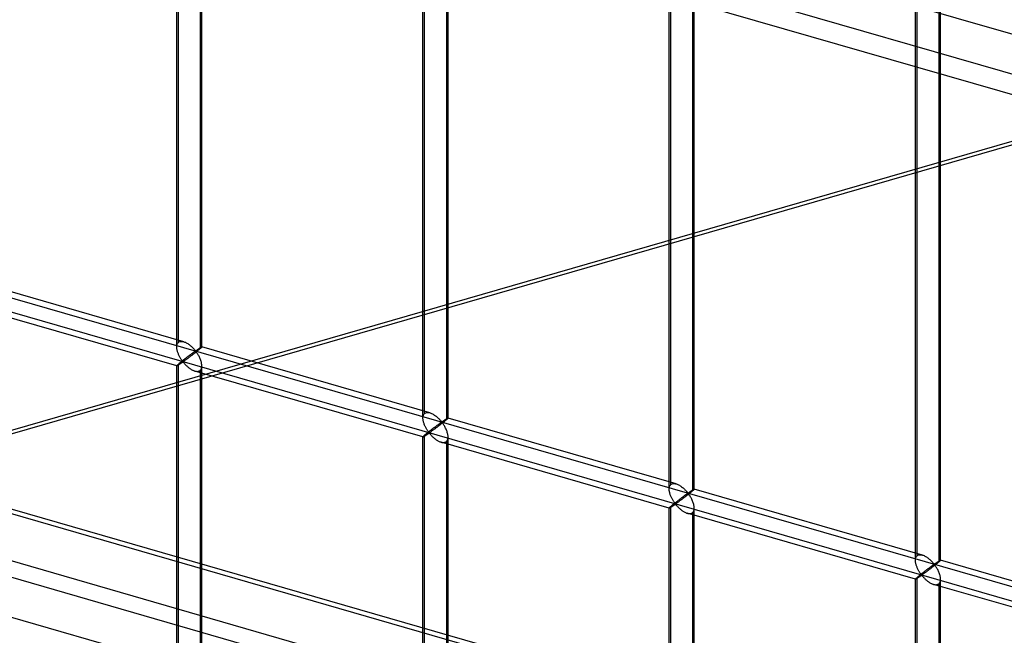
# Model space of a CAD drawing. Header units: millimetres. Extents: x -766 to 748, y -857 to 897.
# Tile 22 of 87: x -368 to -172, y -269 to -147. Entities that reach past the tile are written whole.
import ezdxf

# ---------------------------------------------------------------- set-up
doc = ezdxf.new("R2010")
doc.units = ezdxf.units.MM
doc.layers.add('MAIN-1', color=7, linetype='Continuous')
doc.layers.add('MAIN-2', color=7, linetype='Continuous')

msp = doc.modelspace()

# ---------------------------------------------------------------- linework, layer by layer
at = {"layer": 'MAIN-1'}
for p, q in [((396.2, -325.19), (-759.94, 8.56)), ((-765.86, -130.81), (390.28, -464.56))]:
    msp.add_line(p, q, dxfattribs=at)
at = {"layer": 'MAIN-2'}
for p, q in [((-757.57, 11.96), (398.58, -321.79)), ((-674.06, -4.19), (482.09, -337.94)), ((-337, -211.89), (-337, -19.34)), ((-336.66, -210.97), (-336.66, -19.01)), ((-332, -211.89), (-332, -19.34)), ((-332.33, -20.26), (-332.33, -212.22)), ((-287.59, -225.14), (-287.59, -33.17)), ((-287.92, -226.06), (-287.92, -33.51)), ((-283.26, -34.42), (-283.26, -226.39)), ((-282.92, -226.06), (-282.92, -33.51)), ((-238.85, -240.22), (-238.85, -47.67)), ((-238.51, -239.31), (-238.51, -47.34)), ((-234.18, -48.59), (-234.18, -240.56)), ((-233.85, -240.22), (-233.85, -47.67)), ((-189.77, -254.39), (-189.77, -61.84)), ((-189.44, -253.47), (-189.44, -61.51)), ((-185.11, -62.76), (-185.11, -254.72)), ((-184.77, -254.39), (-184.77, -61.84)), ((393.43, -464.61), (-762.71, -130.86)), ((-490.9, -264.08), (-98.39, -150.77)), ((-95.58, -149.32), (-488.1, -262.62)), ((-757.57, -153.82), (398.58, -487.57)), ((395.9, -475.62), (-674.83, -166.53)), ((-674.06, -169.98), (482.09, -503.73)), ((-431.4, -184.35), (746.4, -524.35)), ((474.23, -448.67), (-431.73, -187.14)), ((-335.6, -210.84), (-381.08, -197.72)), ((-336.99, -215.65), (-382.47, -202.52)), ((-337, -211.9), (-336.99, -211.76)), ((-336.99, -212.04), (-337, -211.9)), ((-336.99, -211.76), (-336.98, -211.62)), ((-336.98, -211.62), (-336.95, -211.49)), ((-336.95, -211.49), (-336.92, -211.36)), ((-336.92, -211.36), (-336.87, -211.25)), ((-336.87, -211.25), (-336.81, -211.15)), ((-336.81, -211.15), (-336.74, -211.05)), ((-336.74, -211.05), (-336.66, -210.97)), ((-336.66, -210.97), (-336.55, -210.89)), ((-336.55, -210.89), (-336.41, -210.83)), ((-336.41, -210.83), (-336.27, -210.79)), ((-336.27, -210.79), (-336.11, -210.77)), ((-336.11, -210.77), (-335.95, -210.78)), ((-335.95, -210.78), (-335.77, -210.8)), ((-335.77, -210.8), (-335.6, -210.85)), ((-335.6, -210.85), (-335.44, -210.9)), ((-335.44, -210.9), (-335.28, -210.96)), ((-335.28, -210.96), (-335.13, -211.04)), ((-335.13, -211.04), (-334.97, -211.12)), ((-334.97, -211.12), (-334.82, -211.21)), ((-334.82, -211.21), (-334.67, -211.31)), ((-334.67, -211.31), (-334.52, -211.41)), ((-334.52, -211.41), (-334.38, -211.52)), ((-334.38, -211.52), (-334.24, -211.64)), ((-334.24, -211.64), (-334.11, -211.75)), ((-334.11, -211.75), (-333.98, -211.87)), ((-333.98, -211.87), (-333.86, -211.99)), ((-332.16, -211.95), (-332.13, -211.94)), ((-332.13, -211.94), (-332.11, -211.92)), ((-332.11, -211.92), (-332.08, -211.91)), ((-332.08, -211.91), (-332.06, -211.9)), ((-332.06, -211.9), (-332.04, -211.89)), ((-332.04, -211.89), (-332.03, -211.88)), ((-332.02, -211.93), (-332.04, -211.95)), ((-332.03, -211.88), (-332.01, -211.88)), ((-332.01, -211.91), (-332.02, -211.93)), ((-332.01, -211.88), (-332, -211.88)), ((-332, -211.9), (-332.01, -211.91)), ((-332, -211.88), (-332, -211.88)), ((-332, -211.88), (-332, -211.88)), ((-332, -211.88), (-332, -211.88)), ((-332, -211.88), (-332, -211.89)), ((-286.53, -225.01), (-332, -211.88)), ((-332, -211.89), (-332, -211.89)), ((-332, -211.89), (-332, -211.89)), ((-332, -211.89), (-332, -211.9)), ((-336.98, -212.17), (-336.99, -212.04)), ((-336.96, -212.31), (-336.98, -212.17)), ((-336.94, -212.45), (-336.96, -212.31)), ((-336.9, -212.59), (-336.94, -212.45)), ((-336.87, -212.72), (-336.9, -212.59)), ((-336.83, -212.86), (-336.87, -212.72)), ((-336.78, -213), (-336.83, -212.86)), ((-336.73, -213.13), (-336.78, -213)), ((-336.68, -213.27), (-336.73, -213.13)), ((-336.62, -213.4), (-336.68, -213.27)), ((-336.56, -213.53), (-336.62, -213.4)), ((-336.5, -213.66), (-336.56, -213.53)), ((-336.43, -213.79), (-336.5, -213.66)), ((-336.37, -213.91), (-336.43, -213.79)), ((-334.85, -213.86), (-334.93, -213.93)), ((-334.77, -213.8), (-334.85, -213.86)), ((-334.68, -213.74), (-334.77, -213.8)), ((-334.6, -213.68), (-334.68, -213.74)), ((-334.52, -213.62), (-334.6, -213.68)), ((-334.44, -213.56), (-334.52, -213.62)), ((-334.37, -213.83), (-334.48, -213.92)), ((-334.36, -213.5), (-334.44, -213.56)), ((-334.25, -213.74), (-334.37, -213.83)), ((-334.29, -213.44), (-334.36, -213.5)), ((-334.21, -213.39), (-334.29, -213.44)), ((-334.13, -213.66), (-334.25, -213.74)), ((-334.14, -213.33), (-334.21, -213.39)), ((-334.07, -213.28), (-334.14, -213.33)), ((-334.01, -213.56), (-334.13, -213.66)), ((-334, -213.23), (-334.07, -213.28)), ((-333.89, -213.47), (-334.01, -213.56)), ((-333.93, -213.18), (-334, -213.23)), ((-333.86, -213.13), (-333.93, -213.18)), ((-333.77, -213.38), (-333.89, -213.47)), ((-333.86, -211.99), (-333.74, -212.1)), ((-333.8, -213.08), (-333.86, -213.13)), ((-333.74, -213.04), (-333.8, -213.08)), ((-333.65, -213.29), (-333.77, -213.38)), ((-333.74, -212.1), (-333.63, -212.22)), ((-333.68, -212.99), (-333.74, -213.04)), ((-333.62, -212.95), (-333.68, -212.99)), ((-333.53, -213.19), (-333.65, -213.29)), ((-333.63, -212.22), (-333.53, -212.33)), ((-333.56, -212.91), (-333.62, -212.95)), ((-333.51, -212.88), (-333.56, -212.91)), ((-333.53, -212.33), (-333.44, -212.44)), ((-333.4, -213.09), (-333.53, -213.19)), ((-333.46, -212.84), (-333.51, -212.88)), ((-333.41, -212.81), (-333.46, -212.84)), ((-333.44, -212.44), (-333.35, -212.53)), ((-333.36, -212.78), (-333.41, -212.81)), ((-333.28, -213), (-333.4, -213.09)), ((-333.31, -212.75), (-333.36, -212.78)), ((-333.35, -212.53), (-333.25, -212.62)), ((-333.25, -212.74), (-333.31, -212.75)), ((-333.16, -212.9), (-333.28, -213)), ((-333.25, -212.62), (-333.18, -212.61)), ((-333.15, -212.83), (-333.25, -212.74)), ((-333.18, -212.61), (-333.14, -212.59)), ((-333.04, -212.8), (-333.16, -212.9)), ((-333.07, -212.94), (-333.15, -212.83)), ((-333.14, -212.59), (-333.09, -212.56)), ((-333.09, -212.56), (-333.05, -212.53)), ((-332.99, -213.05), (-333.07, -212.94)), ((-333.05, -212.53), (-333, -212.5)), ((-332.92, -212.71), (-333.04, -212.8)), ((-333, -212.5), (-332.95, -212.47)), ((-332.9, -213.17), (-332.99, -213.05)), ((-332.95, -212.47), (-332.9, -212.44)), ((-332.81, -212.62), (-332.92, -212.71)), ((-332.9, -212.44), (-332.86, -212.4)), ((-332.82, -213.31), (-332.9, -213.17)), ((-332.86, -212.4), (-332.81, -212.37)), ((-332.73, -213.45), (-332.82, -213.31)), ((-332.81, -212.37), (-332.76, -212.34)), ((-332.7, -212.53), (-332.81, -212.62)), ((-332.76, -212.34), (-332.71, -212.3)), ((-332.64, -213.6), (-332.73, -213.45)), ((-332.71, -212.3), (-332.66, -212.27)), ((-332.6, -212.45), (-332.7, -212.53)), ((-332.66, -212.27), (-332.61, -212.24)), ((-332.56, -213.75), (-332.64, -213.6)), ((-332.61, -212.24), (-332.57, -212.21)), ((-332.5, -212.37), (-332.6, -212.45)), ((-332.57, -212.21), (-332.52, -212.18)), ((-332.48, -213.91), (-332.56, -213.75)), ((-332.52, -212.18), (-332.47, -212.15)), ((-332.41, -212.29), (-332.5, -212.37)), ((-332.47, -212.15), (-332.43, -212.12)), ((-332.43, -212.12), (-332.39, -212.09)), ((-332.33, -212.22), (-332.41, -212.29)), ((-332.39, -212.09), (-332.34, -212.06)), ((-332.34, -212.06), (-332.3, -212.04)), ((-332.28, -212.17), (-332.33, -212.22)), ((-332.3, -212.04), (-332.26, -212.01)), ((-332.22, -212.13), (-332.28, -212.17)), ((-332.26, -212.01), (-332.23, -211.99)), ((-332.23, -211.99), (-332.19, -211.97)), ((-332.17, -212.08), (-332.22, -212.13)), ((-332.19, -211.97), (-332.16, -211.95)), ((-332.13, -212.04), (-332.17, -212.08)), ((-332.1, -212.01), (-332.13, -212.04)), ((-332.06, -211.98), (-332.1, -212.01)), ((-332.04, -211.95), (-332.06, -211.98)), ((-336.99, -215.63), (-337, -215.64)), ((-337, -215.64), (-337, -215.64)), ((-337, -215.64), (-337, -215.64)), ((-337, -215.64), (-336.99, -215.64)), ((-337, -310.83), (-337, -215.64)), ((-336.98, -215.61), (-336.99, -215.63)), ((-336.99, -215.64), (-336.99, -215.65)), ((-336.99, -215.65), (-336.99, -215.65)), ((-336.99, -215.65), (-336.99, -215.65)), ((-336.99, -215.65), (-336.98, -215.65)), ((-336.95, -215.58), (-336.98, -215.61)), ((-336.98, -215.65), (-336.96, -215.64)), ((-336.96, -215.64), (-336.93, -215.63)), ((-336.92, -215.54), (-336.95, -215.58)), ((-336.93, -215.63), (-336.9, -215.61)), ((-336.87, -215.49), (-336.92, -215.54)), ((-336.9, -215.61), (-336.86, -215.59)), ((-336.81, -215.44), (-336.87, -215.49)), ((-336.86, -215.59), (-336.82, -215.57)), ((-336.82, -215.57), (-336.78, -215.54)), ((-336.74, -215.37), (-336.81, -215.44)), ((-336.78, -215.54), (-336.73, -215.51)), ((-336.66, -215.3), (-336.74, -215.37)), ((-336.73, -215.51), (-336.67, -215.48)), ((-336.67, -215.48), (-336.61, -215.44)), ((-336.61, -215.26), (-336.66, -215.3)), ((-336.66, -311.29), (-336.66, -215.3)), ((-336.55, -215.21), (-336.61, -215.26)), ((-336.61, -215.44), (-336.55, -215.4)), ((-336.48, -215.15), (-336.55, -215.21)), ((-336.55, -215.4), (-336.49, -215.36)), ((-336.49, -215.36), (-336.43, -215.32)), ((-336.42, -215.1), (-336.48, -215.15)), ((-336.43, -215.32), (-336.36, -215.28)), ((-336.35, -215.04), (-336.42, -215.1)), ((-336.3, -214.03), (-336.37, -213.91)), ((-336.36, -215.28), (-336.29, -215.23)), ((-336.28, -214.98), (-336.35, -215.04)), ((-336.23, -214.14), (-336.3, -214.03)), ((-336.29, -215.23), (-336.22, -215.18)), ((-336.2, -214.92), (-336.28, -214.98)), ((-336.16, -214.25), (-336.23, -214.14)), ((-336.22, -215.18), (-336.16, -215.14)), ((-336.12, -214.86), (-336.2, -214.92)), ((-336.09, -214.36), (-336.16, -214.25)), ((-336.16, -215.14), (-336.09, -215.09)), ((-336.04, -214.79), (-336.12, -214.86)), ((-336.03, -214.45), (-336.09, -214.36)), ((-336.09, -215.09), (-336.02, -215.05)), ((-335.96, -214.73), (-336.04, -214.79)), ((-335.96, -214.55), (-336.03, -214.45)), ((-336.02, -215.05), (-335.96, -215)), ((-335.9, -214.63), (-335.96, -214.55)), ((-335.88, -214.66), (-335.96, -214.73)), ((-335.96, -215), (-335.89, -214.96)), ((-335.83, -214.71), (-335.9, -214.63)), ((-335.89, -214.96), (-335.83, -214.93)), ((-335.79, -214.59), (-335.88, -214.66)), ((-335.76, -214.78), (-335.83, -214.71)), ((-335.83, -214.93), (-335.75, -214.91)), ((-335.7, -214.52), (-335.79, -214.59)), ((-335.67, -214.77), (-335.76, -214.78)), ((-335.75, -214.91), (-335.66, -214.97)), ((-335.62, -214.46), (-335.7, -214.52)), ((-335.6, -214.73), (-335.67, -214.77)), ((-335.66, -214.97), (-335.59, -215.05)), ((-335.53, -214.39), (-335.62, -214.46)), ((-335.53, -214.68), (-335.6, -214.73)), ((-335.59, -215.05), (-335.52, -215.13)), ((-335.44, -214.32), (-335.53, -214.39)), ((-335.45, -214.63), (-335.53, -214.68)), ((-335.52, -215.13), (-335.45, -215.21)), ((-335.38, -214.57), (-335.45, -214.63)), ((-335.45, -215.21), (-335.37, -215.3)), ((-335.36, -214.25), (-335.44, -214.32)), ((-335.29, -214.51), (-335.38, -214.57)), ((-335.37, -215.3), (-335.29, -215.39)), ((-335.27, -214.18), (-335.36, -214.25)), ((-335.2, -214.45), (-335.29, -214.51)), ((-335.29, -215.39), (-335.2, -215.48)), ((-335.18, -214.12), (-335.27, -214.18)), ((-335.11, -214.38), (-335.2, -214.45)), ((-335.2, -215.48), (-335.11, -215.57)), ((-335.1, -214.05), (-335.18, -214.12)), ((-335.01, -214.31), (-335.11, -214.38)), ((-335.11, -215.57), (-335.01, -215.67)), ((-335.02, -213.99), (-335.1, -214.05)), ((-334.93, -213.93), (-335.02, -213.99)), ((-334.92, -214.24), (-335.01, -214.31)), ((-335.01, -215.67), (-334.91, -215.76)), ((-334.81, -214.16), (-334.92, -214.24)), ((-334.91, -215.76), (-334.81, -215.85)), ((-334.71, -214.09), (-334.81, -214.16)), ((-334.81, -215.85), (-334.7, -215.94)), ((-334.6, -214), (-334.71, -214.09)), ((-334.48, -213.92), (-334.6, -214)), ((-332.4, -214.07), (-332.48, -213.91)), ((-332.33, -214.24), (-332.4, -214.07)), ((-332.26, -214.41), (-332.33, -214.24)), ((-332.2, -214.59), (-332.26, -214.41)), ((-332.14, -214.76), (-332.2, -214.59)), ((-332.09, -214.93), (-332.14, -214.76)), ((-332.05, -215.11), (-332.09, -214.93)), ((-332.03, -215.28), (-332.05, -215.11)), ((-332.01, -215.46), (-332.03, -215.28)), ((-332.03, -216), (-332.01, -215.82)), ((-332, -215.63), (-332.01, -215.46)), ((-332.01, -215.82), (-332, -215.63)), ((-332, -311.91), (-332, -215.64)), ((-334.7, -215.94), (-334.59, -216.03)), ((-334.59, -216.03), (-334.48, -216.11)), ((-334.48, -216.11), (-334.36, -216.2)), ((-334.36, -216.2), (-334.25, -216.27)), ((-334.25, -216.27), (-334.13, -216.35)), ((-334.13, -216.35), (-334.01, -216.42)), ((-334.01, -216.42), (-333.89, -216.48)), ((-333.89, -216.48), (-333.77, -216.54)), ((-333.77, -216.54), (-333.65, -216.6)), ((-333.65, -216.6), (-333.52, -216.64)), ((-333.52, -216.64), (-333.4, -216.68)), ((-333.4, -216.68), (-333.26, -216.72)), ((-287.92, -229.81), (-333.39, -216.69)), ((-333.26, -216.72), (-333.13, -216.74)), ((-333.13, -216.74), (-332.99, -216.76)), ((-332.99, -216.76), (-332.87, -216.76)), ((-332.87, -216.76), (-332.74, -216.74)), ((-332.74, -216.74), (-332.63, -216.71)), ((-332.63, -216.71), (-332.52, -216.67)), ((-332.52, -216.67), (-332.42, -216.62)), ((-332.42, -216.62), (-332.33, -216.55)), ((-332.33, -216.55), (-332.23, -216.45)), ((-332.33, -216.55), (-332.33, -312.54)), ((-332.23, -216.45), (-332.15, -216.32)), ((-332.15, -216.32), (-332.08, -216.17)), ((-332.08, -216.17), (-332.03, -216)), ((-287.9, -225.79), (-287.88, -225.65)), ((-287.88, -225.65), (-287.84, -225.53)), ((-287.84, -225.53), (-287.79, -225.42)), ((-287.79, -225.42), (-287.74, -225.31)), ((-287.74, -225.31), (-287.67, -225.22)), ((-287.67, -225.22), (-287.59, -225.14)), ((-287.59, -225.14), (-287.47, -225.06)), ((-287.47, -225.06), (-287.34, -225)), ((-287.34, -225), (-287.19, -224.96)), ((-287.19, -224.96), (-287.04, -224.94)), ((-287.04, -224.94), (-286.87, -224.94)), ((-286.87, -224.94), (-286.7, -224.97)), ((-286.7, -224.97), (-286.52, -225.01)), ((-286.52, -225.01), (-286.36, -225.06)), ((-286.36, -225.06), (-286.21, -225.13)), ((-286.21, -225.13), (-286.05, -225.2)), ((-286.05, -225.2), (-285.9, -225.28)), ((-285.9, -225.28), (-285.75, -225.38)), ((-285.75, -225.38), (-285.6, -225.47)), ((-285.6, -225.47), (-285.45, -225.58)), ((-285.45, -225.58), (-285.31, -225.69)), ((-287.92, -225.92), (-287.9, -225.79)), ((-287.92, -226.07), (-287.92, -225.92)), ((-287.92, -226.2), (-287.92, -226.07)), ((-287.9, -226.34), (-287.92, -226.2)), ((-287.89, -226.48), (-287.9, -226.34)), ((-287.86, -226.62), (-287.89, -226.48)), ((-287.83, -226.75), (-287.86, -226.62)), ((-287.79, -226.89), (-287.83, -226.75)), ((-287.75, -227.03), (-287.79, -226.89)), ((-287.71, -227.16), (-287.75, -227.03)), ((-287.66, -227.3), (-287.71, -227.16)), ((-287.6, -227.44), (-287.66, -227.3)), ((-287.54, -227.57), (-287.6, -227.44)), ((-287.48, -227.7), (-287.54, -227.57)), ((-285.31, -225.69), (-285.17, -225.8)), ((-285.21, -227.61), (-285.29, -227.67)), ((-285.14, -227.55), (-285.21, -227.61)), ((-285.17, -225.8), (-285.03, -225.92)), ((-285.06, -227.5), (-285.14, -227.55)), ((-284.99, -227.45), (-285.06, -227.5)), ((-285.03, -225.92), (-284.91, -226.04)), ((-284.92, -227.4), (-284.99, -227.45)), ((-284.86, -227.35), (-284.92, -227.4)), ((-284.91, -226.04), (-284.78, -226.15)), ((-284.79, -227.3), (-284.86, -227.35)), ((-284.7, -227.55), (-284.82, -227.64)), ((-284.72, -227.25), (-284.79, -227.3)), ((-284.78, -226.15), (-284.67, -226.27)), ((-284.66, -227.2), (-284.72, -227.25)), ((-284.58, -227.45), (-284.7, -227.55)), ((-284.67, -226.27), (-284.56, -226.39)), ((-284.6, -227.16), (-284.66, -227.2)), ((-284.54, -227.12), (-284.6, -227.16)), ((-284.45, -227.36), (-284.58, -227.45)), ((-284.56, -226.39), (-284.46, -226.5)), ((-284.49, -227.08), (-284.54, -227.12)), ((-284.43, -227.04), (-284.49, -227.08)), ((-284.46, -226.5), (-284.36, -226.6)), ((-284.33, -227.26), (-284.45, -227.36)), ((-284.38, -227.01), (-284.43, -227.04)), ((-284.33, -226.97), (-284.38, -227.01)), ((-284.36, -226.6), (-284.28, -226.7)), ((-284.29, -226.95), (-284.33, -226.97)), ((-284.2, -227.16), (-284.33, -227.26)), ((-284.24, -226.92), (-284.29, -226.95)), ((-284.28, -226.7), (-284.17, -226.79)), ((-284.17, -226.91), (-284.24, -226.92)), ((-284.08, -227.07), (-284.2, -227.16)), ((-284.17, -226.79), (-284.11, -226.78)), ((-284.07, -227), (-284.17, -226.91)), ((-284.11, -226.78), (-284.06, -226.75)), ((-283.96, -226.97), (-284.08, -227.07)), ((-283.99, -227.1), (-284.07, -227)), ((-284.06, -226.75), (-284.02, -226.73)), ((-284.02, -226.73), (-283.97, -226.7)), ((-283.91, -227.22), (-283.99, -227.1)), ((-283.97, -226.7), (-283.92, -226.67)), ((-283.84, -226.88), (-283.96, -226.97)), ((-283.92, -226.67), (-283.88, -226.63)), ((-283.83, -227.34), (-283.91, -227.22)), ((-283.88, -226.63), (-283.83, -226.6)), ((-283.73, -226.78), (-283.84, -226.88)), ((-283.83, -226.6), (-283.78, -226.57)), ((-283.74, -227.47), (-283.83, -227.34)), ((-283.78, -226.57), (-283.73, -226.54)), ((-283.65, -227.61), (-283.74, -227.47)), ((-283.73, -226.54), (-283.68, -226.5)), ((-283.62, -226.7), (-283.73, -226.78)), ((-283.68, -226.5), (-283.63, -226.47)), ((-283.57, -227.76), (-283.65, -227.61)), ((-283.63, -226.47), (-283.59, -226.44)), ((-283.52, -226.61), (-283.62, -226.7)), ((-283.59, -226.44), (-283.54, -226.4)), ((-283.54, -226.4), (-283.49, -226.37)), ((-283.43, -226.53), (-283.52, -226.61)), ((-283.49, -226.37), (-283.44, -226.34)), ((-283.44, -226.34), (-283.4, -226.31)), ((-283.34, -226.46), (-283.43, -226.53)), ((-283.4, -226.31), (-283.35, -226.28)), ((-283.35, -226.28), (-283.31, -226.26)), ((-283.26, -226.39), (-283.34, -226.46)), ((-283.31, -226.26), (-283.27, -226.23)), ((-283.27, -226.23), (-283.23, -226.2)), ((-283.2, -226.34), (-283.26, -226.39)), ((-283.23, -226.2), (-283.19, -226.18)), ((-283.15, -226.29), (-283.2, -226.34)), ((-283.19, -226.18), (-283.15, -226.16)), ((-283.15, -226.16), (-283.12, -226.14)), ((-283.1, -226.25), (-283.15, -226.29)), ((-283.12, -226.14), (-283.09, -226.12)), ((-283.06, -226.21), (-283.1, -226.25)), ((-283.09, -226.12), (-283.06, -226.1)), ((-283.06, -226.1), (-283.03, -226.09)), ((-283.02, -226.17), (-283.06, -226.21)), ((-283.03, -226.09), (-283.01, -226.08)), ((-282.99, -226.14), (-283.02, -226.17)), ((-283.01, -226.08), (-282.99, -226.06)), ((-282.99, -226.06), (-282.97, -226.06)), ((-282.97, -226.12), (-282.99, -226.14)), ((-282.97, -226.06), (-282.95, -226.05)), ((-282.95, -226.1), (-282.97, -226.12)), ((-282.95, -226.05), (-282.94, -226.05)), ((-282.93, -226.08), (-282.95, -226.1)), ((-282.94, -226.05), (-282.93, -226.05)), ((-282.93, -226.05), (-282.93, -226.05)), ((-282.93, -226.05), (-282.93, -226.05)), ((-282.93, -226.05), (-282.93, -226.05)), ((-282.93, -226.05), (-282.92, -226.05)), ((-237.46, -239.18), (-282.93, -226.05)), ((-282.92, -226.06), (-282.93, -226.06)), ((-282.93, -226.06), (-282.93, -226.08)), ((-282.92, -226.05), (-282.92, -226.05)), ((-282.92, -226.05), (-282.92, -226.06)), ((-287.67, -229.54), (-287.74, -229.6)), ((-287.59, -229.47), (-287.67, -229.54)), ((-287.53, -229.42), (-287.59, -229.47)), ((-287.59, -325.46), (-287.59, -229.47)), ((-287.54, -229.61), (-287.48, -229.57)), ((-287.47, -229.37), (-287.53, -229.42)), ((-287.42, -227.83), (-287.48, -227.7)), ((-287.48, -229.57), (-287.42, -229.53)), ((-287.41, -229.32), (-287.47, -229.37)), ((-287.36, -227.95), (-287.42, -227.83)), ((-287.42, -229.53), (-287.35, -229.49)), ((-287.34, -229.27), (-287.41, -229.32)), ((-287.29, -228.08), (-287.36, -227.95)), ((-287.35, -229.49), (-287.29, -229.44)), ((-287.27, -229.21), (-287.34, -229.27)), ((-287.22, -228.19), (-287.29, -228.08)), ((-287.29, -229.44), (-287.22, -229.4)), ((-287.2, -229.15), (-287.27, -229.21)), ((-287.16, -228.31), (-287.22, -228.19)), ((-287.22, -229.4), (-287.15, -229.35)), ((-287.13, -229.09), (-287.2, -229.15)), ((-287.09, -228.42), (-287.16, -228.31)), ((-287.15, -229.35), (-287.08, -229.3)), ((-287.05, -229.02), (-287.13, -229.09)), ((-287.02, -228.52), (-287.09, -228.42)), ((-287.08, -229.3), (-287.01, -229.26)), ((-286.97, -228.96), (-287.05, -229.02)), ((-286.95, -228.62), (-287.02, -228.52)), ((-287.01, -229.26), (-286.95, -229.21)), ((-286.88, -228.89), (-286.97, -228.96)), ((-286.89, -228.71), (-286.95, -228.62)), ((-286.95, -229.21), (-286.88, -229.17)), ((-286.82, -228.8), (-286.89, -228.71)), ((-286.8, -228.83), (-286.88, -228.89)), ((-286.88, -229.17), (-286.82, -229.13)), ((-286.76, -228.88), (-286.82, -228.8)), ((-286.82, -229.13), (-286.76, -229.09)), ((-286.72, -228.76), (-286.8, -228.83)), ((-286.68, -228.95), (-286.76, -228.88)), ((-286.76, -229.09), (-286.67, -229.07)), ((-286.63, -228.69), (-286.72, -228.76)), ((-286.59, -228.94), (-286.68, -228.95)), ((-286.67, -229.07), (-286.59, -229.14)), ((-286.54, -228.62), (-286.63, -228.69)), ((-286.52, -228.9), (-286.59, -228.94)), ((-286.59, -229.14), (-286.52, -229.22)), ((-286.45, -228.55), (-286.54, -228.62)), ((-286.45, -228.85), (-286.52, -228.9)), ((-286.52, -229.22), (-286.45, -229.3)), ((-286.37, -228.49), (-286.45, -228.55)), ((-286.38, -228.8), (-286.45, -228.85)), ((-286.45, -229.3), (-286.37, -229.38)), ((-286.3, -228.74), (-286.38, -228.8)), ((-286.28, -228.42), (-286.37, -228.49)), ((-286.37, -229.38), (-286.3, -229.47)), ((-286.22, -228.68), (-286.3, -228.74)), ((-286.3, -229.47), (-286.21, -229.56)), ((-286.19, -228.35), (-286.28, -228.42)), ((-286.13, -228.62), (-286.22, -228.68)), ((-286.21, -229.56), (-286.12, -229.65)), ((-286.11, -228.29), (-286.19, -228.35)), ((-286.04, -228.55), (-286.13, -228.62)), ((-286.03, -228.22), (-286.11, -228.29)), ((-285.94, -228.48), (-286.04, -228.55)), ((-285.94, -228.16), (-286.03, -228.22)), ((-285.86, -228.09), (-285.94, -228.16)), ((-285.84, -228.41), (-285.94, -228.48)), ((-285.77, -228.03), (-285.86, -228.09)), ((-285.74, -228.33), (-285.84, -228.41)), ((-285.69, -227.97), (-285.77, -228.03)), ((-285.63, -228.25), (-285.74, -228.33)), ((-285.61, -227.91), (-285.69, -227.97)), ((-285.52, -228.17), (-285.63, -228.25)), ((-285.53, -227.84), (-285.61, -227.91)), ((-285.45, -227.78), (-285.53, -227.84)), ((-285.41, -228.09), (-285.52, -228.17)), ((-285.37, -227.72), (-285.45, -227.78)), ((-285.29, -228), (-285.41, -228.09)), ((-285.29, -227.67), (-285.37, -227.72)), ((-285.18, -227.91), (-285.29, -228)), ((-285.06, -227.82), (-285.18, -227.91)), ((-284.94, -227.73), (-285.06, -227.82)), ((-284.82, -227.64), (-284.94, -227.73)), ((-283.48, -227.92), (-283.57, -227.76)), ((-283.4, -228.08), (-283.48, -227.92)), ((-283.33, -228.24), (-283.4, -228.08)), ((-283.25, -228.41), (-283.33, -228.24)), ((-283.18, -228.58), (-283.25, -228.41)), ((-283.12, -228.75), (-283.18, -228.58)), ((-283.07, -228.93), (-283.12, -228.75)), ((-283.02, -229.1), (-283.07, -228.93)), ((-282.98, -229.27), (-283.02, -229.1)), ((-282.95, -229.45), (-282.98, -229.27)), ((-282.93, -229.62), (-282.95, -229.45)), ((-287.9, -229.77), (-287.92, -229.79)), ((-287.92, -229.79), (-287.92, -229.81)), ((-287.92, -229.81), (-287.92, -229.81)), ((-287.92, -229.81), (-287.92, -229.81)), ((-287.92, -229.81), (-287.92, -229.81)), ((-287.92, -229.81), (-287.92, -229.81)), ((-287.92, -229.81), (-287.92, -229.81)), ((-287.92, -229.81), (-287.92, -229.81)), ((-287.92, -229.81), (-287.9, -229.81)), ((-287.92, -325), (-287.92, -229.81)), ((-287.88, -229.74), (-287.9, -229.77)), ((-287.9, -229.81), (-287.88, -229.81)), ((-287.84, -229.7), (-287.88, -229.74)), ((-287.88, -229.81), (-287.86, -229.8)), ((-287.86, -229.8), (-287.83, -229.78)), ((-287.79, -229.66), (-287.84, -229.7)), ((-287.83, -229.78), (-287.79, -229.76)), ((-287.74, -229.6), (-287.79, -229.66)), ((-287.79, -229.76), (-287.75, -229.74)), ((-287.75, -229.74), (-287.7, -229.71)), ((-287.7, -229.71), (-287.65, -229.68)), ((-287.65, -229.68), (-287.6, -229.65)), ((-287.6, -229.65), (-287.54, -229.61)), ((-286.12, -229.65), (-286.03, -229.74)), ((-286.03, -229.74), (-285.93, -229.83)), ((-285.93, -229.83), (-285.84, -229.92)), ((-285.84, -229.92), (-285.73, -230.02)), ((-285.73, -230.02), (-285.63, -230.11)), ((-285.63, -230.11), (-285.52, -230.19)), ((-285.52, -230.19), (-285.4, -230.28)), ((-285.4, -230.28), (-285.29, -230.36)), ((-285.29, -230.36), (-285.17, -230.44)), ((-285.17, -230.44), (-285.05, -230.52)), ((-285.05, -230.52), (-284.93, -230.59)), ((-284.93, -230.59), (-284.82, -230.65)), ((-284.82, -230.65), (-284.7, -230.71)), ((-284.7, -230.71), (-284.57, -230.76)), ((-284.57, -230.76), (-284.45, -230.81)), ((-284.45, -230.81), (-284.32, -230.85)), ((-284.32, -230.85), (-284.19, -230.89)), ((-238.84, -243.98), (-284.32, -230.85)), ((-284.19, -230.89), (-284.05, -230.91)), ((-284.05, -230.91), (-283.92, -230.92)), ((-283.92, -230.92), (-283.79, -230.92)), ((-283.79, -230.92), (-283.67, -230.91)), ((-283.67, -230.91), (-283.55, -230.88)), ((-283.55, -230.88), (-283.45, -230.84)), ((-283.45, -230.84), (-283.35, -230.79)), ((-283.35, -230.79), (-283.26, -230.72)), ((-283.26, -230.72), (-283.16, -230.61)), ((-283.26, -230.72), (-283.26, -326.71)), ((-283.16, -230.61), (-283.07, -230.48)), ((-283.07, -230.48), (-283, -230.33)), ((-283, -230.33), (-282.96, -230.17)), ((-282.96, -230.17), (-282.93, -229.99)), ((-282.92, -229.79), (-282.93, -229.62)), ((-282.93, -229.99), (-282.92, -229.79)), ((-282.92, -326.08), (-282.92, -229.81)), ((-238.66, -239.48), (-238.59, -239.39)), ((-238.59, -239.39), (-238.51, -239.31)), ((-238.51, -239.31), (-238.4, -239.22)), ((-238.4, -239.22), (-238.26, -239.16)), ((-238.26, -239.16), (-238.12, -239.12)), ((-238.12, -239.12), (-237.96, -239.11)), ((-237.96, -239.11), (-237.8, -239.11)), ((-237.8, -239.11), (-237.62, -239.14)), ((-237.62, -239.14), (-237.45, -239.18)), ((-237.45, -239.18), (-237.29, -239.23)), ((-237.29, -239.23), (-237.13, -239.3)), ((-237.13, -239.3), (-236.98, -239.37)), ((-236.98, -239.37), (-236.82, -239.45)), ((-238.85, -240.24), (-238.84, -240.09)), ((-238.84, -240.37), (-238.85, -240.24)), ((-238.84, -240.09), (-238.83, -239.95)), ((-238.83, -240.51), (-238.84, -240.37)), ((-238.83, -239.95), (-238.8, -239.82)), ((-238.81, -240.65), (-238.83, -240.51)), ((-238.79, -240.78), (-238.81, -240.65)), ((-238.8, -239.82), (-238.77, -239.7)), ((-238.75, -240.92), (-238.79, -240.78)), ((-238.77, -239.7), (-238.72, -239.58)), ((-238.72, -241.06), (-238.75, -240.92)), ((-238.72, -239.58), (-238.66, -239.48)), ((-238.68, -241.19), (-238.72, -241.06)), ((-238.63, -241.33), (-238.68, -241.19)), ((-238.58, -241.47), (-238.63, -241.33)), ((-236.82, -239.45), (-236.67, -239.54)), ((-236.67, -239.54), (-236.52, -239.64)), ((-236.52, -239.64), (-236.37, -239.75)), ((-236.37, -239.75), (-236.23, -239.86)), ((-236.23, -239.86), (-236.09, -239.97)), ((-236.09, -239.97), (-235.96, -240.08)), ((-235.96, -240.08), (-235.83, -240.2)), ((-235.83, -240.2), (-235.71, -240.32)), ((-235.71, -240.32), (-235.59, -240.44)), ((-235.59, -241.37), (-235.65, -241.42)), ((-235.59, -240.44), (-235.48, -240.55)), ((-235.53, -241.33), (-235.59, -241.37)), ((-235.47, -241.29), (-235.53, -241.33)), ((-235.48, -240.55), (-235.38, -240.66)), ((-235.41, -241.25), (-235.47, -241.29)), ((-235.36, -241.21), (-235.41, -241.25)), ((-235.38, -240.66), (-235.29, -240.77)), ((-235.31, -241.17), (-235.36, -241.21)), ((-235.26, -241.14), (-235.31, -241.17)), ((-235.29, -240.77), (-235.2, -240.87)), ((-235.21, -241.11), (-235.26, -241.14)), ((-235.13, -241.33), (-235.25, -241.43)), ((-235.16, -241.09), (-235.21, -241.11)), ((-235.2, -240.87), (-235.1, -240.95)), ((-235.1, -241.08), (-235.16, -241.09)), ((-235.01, -241.23), (-235.13, -241.33)), ((-235.1, -240.95), (-235.03, -240.95)), ((-235, -241.17), (-235.1, -241.08)), ((-235.03, -240.95), (-234.99, -240.92)), ((-234.89, -241.14), (-235.01, -241.23)), ((-234.92, -241.27), (-235, -241.17)), ((-234.99, -240.92), (-234.94, -240.89)), ((-234.94, -240.89), (-234.9, -240.86)), ((-234.84, -241.38), (-234.92, -241.27)), ((-234.9, -240.86), (-234.85, -240.83)), ((-234.77, -241.04), (-234.89, -241.14)), ((-234.85, -240.83), (-234.8, -240.8)), ((-234.8, -240.8), (-234.75, -240.77)), ((-234.66, -240.95), (-234.77, -241.04)), ((-234.75, -240.77), (-234.71, -240.74)), ((-234.71, -240.74), (-234.66, -240.7)), ((-234.66, -240.7), (-234.61, -240.67)), ((-234.55, -240.86), (-234.66, -240.95)), ((-234.61, -240.67), (-234.56, -240.64)), ((-234.56, -240.64), (-234.51, -240.6)), ((-234.45, -240.78), (-234.55, -240.86)), ((-234.51, -240.6), (-234.46, -240.57)), ((-234.46, -240.57), (-234.42, -240.54)), ((-234.35, -240.7), (-234.45, -240.78)), ((-234.42, -240.54), (-234.37, -240.51)), ((-234.37, -240.51), (-234.32, -240.48)), ((-234.26, -240.63), (-234.35, -240.7)), ((-234.32, -240.48), (-234.28, -240.45)), ((-234.28, -240.45), (-234.24, -240.42)), ((-234.18, -240.56), (-234.26, -240.63)), ((-234.24, -240.42), (-234.19, -240.4)), ((-234.19, -240.4), (-234.15, -240.37)), ((-234.13, -240.51), (-234.18, -240.56)), ((-234.15, -240.37), (-234.11, -240.35)), ((-234.07, -240.46), (-234.13, -240.51)), ((-234.11, -240.35), (-234.08, -240.32)), ((-234.08, -240.32), (-234.04, -240.3)), ((-234.02, -240.42), (-234.07, -240.46)), ((-234.04, -240.3), (-234.01, -240.29)), ((-233.98, -240.38), (-234.02, -240.42)), ((-234.01, -240.29), (-233.98, -240.27)), ((-233.98, -240.27), (-233.96, -240.25)), ((-233.95, -240.34), (-233.98, -240.38)), ((-233.96, -240.25), (-233.93, -240.24)), ((-233.92, -240.31), (-233.95, -240.34)), ((-233.93, -240.24), (-233.91, -240.23)), ((-233.89, -240.28), (-233.92, -240.31)), ((-233.91, -240.23), (-233.89, -240.22)), ((-233.89, -240.22), (-233.88, -240.22)), ((-233.87, -240.26), (-233.89, -240.28)), ((-233.88, -240.22), (-233.86, -240.22)), ((-233.86, -240.24), (-233.87, -240.26)), ((-233.86, -240.22), (-233.86, -240.22)), ((-233.86, -240.22), (-233.85, -240.22)), ((-233.85, -240.23), (-233.86, -240.24)), ((-233.85, -240.22), (-233.85, -240.22)), ((-233.85, -240.22), (-233.85, -240.22)), ((-233.85, -240.22), (-233.85, -240.22)), ((-233.85, -240.22), (-233.85, -240.22)), ((-233.85, -240.22), (-233.85, -240.22)), ((-233.85, -240.22), (-233.85, -240.23)), ((-188.38, -253.34), (-233.85, -240.22)), ((-238.53, -241.6), (-238.58, -241.47)), ((-238.47, -241.74), (-238.53, -241.6)), ((-238.41, -241.87), (-238.47, -241.74)), ((-238.35, -242), (-238.41, -241.87)), ((-238.28, -242.12), (-238.35, -242)), ((-238.22, -242.24), (-238.28, -242.12)), ((-238.15, -242.36), (-238.22, -242.24)), ((-238.13, -243.31), (-238.2, -243.37)), ((-238.08, -242.48), (-238.15, -242.36)), ((-238.05, -243.25), (-238.13, -243.31)), ((-238.01, -242.58), (-238.08, -242.48)), ((-237.97, -243.19), (-238.05, -243.25)), ((-237.94, -242.69), (-238.01, -242.58)), ((-237.89, -243.13), (-237.97, -243.19)), ((-237.88, -242.79), (-237.94, -242.69)), ((-237.81, -243.06), (-237.89, -243.13)), ((-237.81, -242.88), (-237.88, -242.79)), ((-237.75, -242.97), (-237.81, -242.88)), ((-237.73, -242.99), (-237.81, -243.06)), ((-237.81, -243.34), (-237.74, -243.3)), ((-237.69, -243.05), (-237.75, -242.97)), ((-237.74, -243.3), (-237.68, -243.26)), ((-237.64, -242.92), (-237.73, -242.99)), ((-237.61, -243.12), (-237.69, -243.05)), ((-237.68, -243.26), (-237.6, -243.24)), ((-237.55, -242.86), (-237.64, -242.92)), ((-237.52, -243.1), (-237.61, -243.12)), ((-237.6, -243.24), (-237.51, -243.31)), ((-237.47, -242.79), (-237.55, -242.86)), ((-237.45, -243.06), (-237.52, -243.1)), ((-237.51, -243.31), (-237.44, -243.38)), ((-237.38, -242.72), (-237.47, -242.79)), ((-237.38, -243.02), (-237.45, -243.06)), ((-237.29, -242.65), (-237.38, -242.72)), ((-237.31, -242.96), (-237.38, -243.02)), ((-237.23, -242.91), (-237.31, -242.96)), ((-237.21, -242.58), (-237.29, -242.65)), ((-237.14, -242.85), (-237.23, -242.91)), ((-237.12, -242.52), (-237.21, -242.58)), ((-237.05, -242.78), (-237.14, -242.85)), ((-237.03, -242.45), (-237.12, -242.52)), ((-236.96, -242.72), (-237.05, -242.78)), ((-236.95, -242.39), (-237.03, -242.45)), ((-236.87, -242.65), (-236.96, -242.72)), ((-236.87, -242.32), (-236.95, -242.39)), ((-236.78, -242.26), (-236.87, -242.32)), ((-236.77, -242.57), (-236.87, -242.65)), ((-236.7, -242.2), (-236.78, -242.26)), ((-236.66, -242.5), (-236.77, -242.57)), ((-236.62, -242.13), (-236.7, -242.2)), ((-236.56, -242.42), (-236.66, -242.5)), ((-236.53, -242.07), (-236.62, -242.13)), ((-236.45, -242.34), (-236.56, -242.42)), ((-236.45, -242.01), (-236.53, -242.07)), ((-236.37, -241.95), (-236.45, -242.01)), ((-236.33, -242.25), (-236.45, -242.34)), ((-236.29, -241.89), (-236.37, -241.95)), ((-236.22, -242.17), (-236.33, -242.25)), ((-236.21, -241.83), (-236.29, -241.89)), ((-236.1, -242.08), (-236.22, -242.17)), ((-236.14, -241.78), (-236.21, -241.83)), ((-236.06, -241.72), (-236.14, -241.78)), ((-235.98, -241.99), (-236.1, -242.08)), ((-235.99, -241.67), (-236.06, -241.72)), ((-235.92, -241.61), (-235.99, -241.67)), ((-235.86, -241.9), (-235.98, -241.99)), ((-235.85, -241.56), (-235.92, -241.61)), ((-235.74, -241.81), (-235.86, -241.9)), ((-235.78, -241.51), (-235.85, -241.56)), ((-235.71, -241.46), (-235.78, -241.51)), ((-235.62, -241.71), (-235.74, -241.81)), ((-235.65, -241.42), (-235.71, -241.46)), ((-235.5, -241.62), (-235.62, -241.71)), ((-235.38, -241.52), (-235.5, -241.62)), ((-235.25, -241.43), (-235.38, -241.52)), ((-234.75, -241.51), (-234.84, -241.38)), ((-234.67, -241.64), (-234.75, -241.51)), ((-234.58, -241.78), (-234.67, -241.64)), ((-234.49, -241.93), (-234.58, -241.78)), ((-234.41, -242.08), (-234.49, -241.93)), ((-234.33, -242.24), (-234.41, -242.08)), ((-234.25, -242.41), (-234.33, -242.24)), ((-234.18, -242.58), (-234.25, -242.41)), ((-234.11, -242.75), (-234.18, -242.58)), ((-234.05, -242.92), (-234.11, -242.75)), ((-233.99, -243.09), (-234.05, -242.92)), ((-233.94, -243.27), (-233.99, -243.09)), ((-233.91, -243.44), (-233.94, -243.27)), ((-238.84, -243.96), (-238.85, -243.97)), ((-238.85, -243.97), (-238.85, -243.98)), ((-238.85, -339.17), (-238.85, -243.97)), ((-238.85, -243.98), (-238.85, -243.98)), ((-238.85, -243.98), (-238.85, -243.98)), ((-238.85, -243.98), (-238.84, -243.98)), ((-238.83, -243.94), (-238.84, -243.96)), ((-238.84, -243.98), (-238.84, -243.98)), ((-238.84, -243.98), (-238.84, -243.98)), ((-238.84, -243.98), (-238.83, -243.98)), ((-238.8, -243.91), (-238.83, -243.94)), ((-238.83, -243.98), (-238.81, -243.97)), ((-238.81, -243.97), (-238.78, -243.96)), ((-238.77, -243.87), (-238.8, -243.91)), ((-238.78, -243.96), (-238.75, -243.95)), ((-238.72, -243.82), (-238.77, -243.87)), ((-238.75, -243.95), (-238.71, -243.93)), ((-238.66, -243.77), (-238.72, -243.82)), ((-238.71, -243.93), (-238.67, -243.9)), ((-238.67, -243.9), (-238.63, -243.88)), ((-238.59, -243.71), (-238.66, -243.77)), ((-238.63, -243.88), (-238.58, -243.85)), ((-238.51, -243.64), (-238.59, -243.71)), ((-238.58, -243.85), (-238.52, -243.81)), ((-238.52, -243.81), (-238.46, -243.78)), ((-238.46, -243.59), (-238.51, -243.64)), ((-238.51, -339.62), (-238.51, -243.64)), ((-238.4, -243.54), (-238.46, -243.59)), ((-238.46, -243.78), (-238.4, -243.74)), ((-238.34, -243.49), (-238.4, -243.54)), ((-238.4, -243.74), (-238.34, -243.7)), ((-238.27, -243.43), (-238.34, -243.49)), ((-238.34, -243.7), (-238.28, -243.65)), ((-238.28, -243.65), (-238.21, -243.61)), ((-238.2, -243.37), (-238.27, -243.43)), ((-238.21, -243.61), (-238.14, -243.56)), ((-238.14, -243.56), (-238.07, -243.52)), ((-238.07, -243.52), (-238.01, -243.47)), ((-238.01, -243.47), (-237.94, -243.43)), ((-237.94, -243.43), (-237.87, -243.38)), ((-237.87, -243.38), (-237.81, -243.34)), ((-237.44, -243.38), (-237.37, -243.46)), ((-237.37, -243.46), (-237.3, -243.55)), ((-237.3, -243.55), (-237.22, -243.63)), ((-237.22, -243.63), (-237.14, -243.72)), ((-237.14, -243.72), (-237.05, -243.81)), ((-237.05, -243.81), (-236.96, -243.91)), ((-236.96, -243.91), (-236.86, -244)), ((-236.86, -244), (-236.76, -244.09)), ((-236.76, -244.09), (-236.66, -244.18)), ((-236.66, -244.18), (-236.55, -244.27)), ((-236.55, -244.27), (-236.44, -244.36)), ((-236.44, -244.36), (-236.33, -244.45)), ((-236.33, -244.45), (-236.21, -244.53)), ((-236.21, -244.53), (-236.1, -244.61)), ((-236.1, -244.61), (-235.98, -244.68)), ((-235.98, -244.68), (-235.86, -244.75)), ((-235.86, -244.75), (-235.74, -244.82)), ((-235.74, -244.82), (-235.62, -244.88)), ((-235.62, -244.88), (-235.5, -244.93)), ((-235.5, -244.93), (-235.37, -244.98)), ((-235.37, -244.98), (-235.25, -245.02)), ((-235.25, -245.02), (-235.11, -245.05)), ((-189.77, -258.15), (-235.24, -245.02)), ((-235.11, -245.05), (-234.98, -245.08)), ((-234.98, -245.08), (-234.84, -245.09)), ((-234.84, -245.09), (-234.72, -245.09)), ((-234.72, -245.09), (-234.59, -245.08)), ((-234.59, -245.08), (-234.48, -245.05)), ((-234.48, -245.05), (-234.37, -245.01)), ((-234.37, -245.01), (-234.27, -244.95)), ((-234.27, -244.95), (-234.18, -244.89)), ((-234.18, -244.89), (-234.08, -244.78)), ((-234.18, -244.89), (-234.18, -340.87)), ((-234.08, -244.78), (-234, -244.65)), ((-234, -244.65), (-233.93, -244.5)), ((-233.93, -244.5), (-233.88, -244.33)), ((-233.88, -243.61), (-233.91, -243.44)), ((-233.86, -243.79), (-233.88, -243.61)), ((-233.88, -244.33), (-233.86, -244.15)), ((-233.85, -243.96), (-233.86, -243.79)), ((-233.86, -244.15), (-233.85, -243.96)), ((-233.85, -340.25), (-233.85, -243.97)), ((-189.77, -254.26), (-189.75, -254.12)), ((-189.77, -254.4), (-189.77, -254.26)), ((-189.77, -254.54), (-189.77, -254.4)), ((-189.76, -254.67), (-189.77, -254.54)), ((-189.74, -254.81), (-189.76, -254.67)), ((-189.75, -254.12), (-189.73, -253.99)), ((-189.71, -254.95), (-189.74, -254.81)), ((-189.73, -253.99), (-189.69, -253.86)), ((-189.68, -255.09), (-189.71, -254.95)), ((-189.69, -253.86), (-189.64, -253.75)), ((-189.64, -255.22), (-189.68, -255.09)), ((-189.64, -253.75), (-189.59, -253.65)), ((-189.59, -253.65), (-189.52, -253.55)), ((-189.52, -253.55), (-189.44, -253.47)), ((-189.44, -253.47), (-189.32, -253.39)), ((-189.32, -253.39), (-189.19, -253.33)), ((-189.19, -253.33), (-189.04, -253.29)), ((-189.04, -253.29), (-188.89, -253.27)), ((-188.89, -253.27), (-188.72, -253.28)), ((-188.72, -253.28), (-188.55, -253.3)), ((-188.55, -253.3), (-188.37, -253.35)), ((-188.37, -253.35), (-188.21, -253.4)), ((-188.21, -253.4), (-188.06, -253.46)), ((-188.06, -253.46), (-187.9, -253.54)), ((-187.9, -253.54), (-187.75, -253.62)), ((-187.75, -253.62), (-187.6, -253.71)), ((-187.6, -253.71), (-187.45, -253.81)), ((-187.45, -253.81), (-187.3, -253.91)), ((-187.3, -253.91), (-187.16, -254.02)), ((-187.16, -254.02), (-187.02, -254.14)), ((-187.02, -254.14), (-186.88, -254.25)), ((-186.88, -254.25), (-186.76, -254.37)), ((-186.76, -254.37), (-186.63, -254.49)), ((-186.63, -254.49), (-186.52, -254.6)), ((-186.52, -254.6), (-186.41, -254.72)), ((-186.41, -254.72), (-186.31, -254.83)), ((-186.31, -254.83), (-186.22, -254.94)), ((-186.22, -254.94), (-186.13, -255.03)), ((-186.13, -255.03), (-186.02, -255.12)), ((-185.96, -255.11), (-185.91, -255.09)), ((-185.91, -255.09), (-185.87, -255.06)), ((-185.87, -255.06), (-185.82, -255.03)), ((-185.82, -255.03), (-185.78, -255)), ((-185.78, -255), (-185.73, -254.97)), ((-185.73, -254.97), (-185.68, -254.94)), ((-185.68, -254.94), (-185.63, -254.9)), ((-185.63, -254.9), (-185.58, -254.87)), ((-185.58, -254.87), (-185.53, -254.84)), ((-185.47, -255.03), (-185.58, -255.12)), ((-185.53, -254.84), (-185.48, -254.8)), ((-185.48, -254.8), (-185.44, -254.77)), ((-185.37, -254.95), (-185.47, -255.03)), ((-185.44, -254.77), (-185.39, -254.74)), ((-185.39, -254.74), (-185.34, -254.71)), ((-185.28, -254.87), (-185.37, -254.95)), ((-185.34, -254.71), (-185.29, -254.68)), ((-185.29, -254.68), (-185.25, -254.65)), ((-185.19, -254.79), (-185.28, -254.87)), ((-185.25, -254.65), (-185.2, -254.62)), ((-185.2, -254.62), (-185.16, -254.59)), ((-185.11, -254.72), (-185.19, -254.79)), ((-185.16, -254.59), (-185.12, -254.56)), ((-185.12, -254.56), (-185.08, -254.54)), ((-185.05, -254.67), (-185.11, -254.72)), ((-185.08, -254.54), (-185.04, -254.51)), ((-185, -254.63), (-185.05, -254.67)), ((-185.04, -254.51), (-185, -254.49)), ((-185, -254.49), (-184.97, -254.47)), ((-184.95, -254.58), (-185, -254.63)), ((-184.97, -254.47), (-184.94, -254.45)), ((-184.91, -254.54), (-184.95, -254.58)), ((-184.94, -254.45), (-184.91, -254.44)), ((-184.91, -254.44), (-184.88, -254.42)), ((-184.87, -254.51), (-184.91, -254.54)), ((-184.88, -254.42), (-184.86, -254.41)), ((-184.84, -254.48), (-184.87, -254.51)), ((-184.86, -254.41), (-184.84, -254.4)), ((-184.84, -254.4), (-184.82, -254.39)), ((-184.82, -254.45), (-184.84, -254.48)), ((-184.82, -254.39), (-184.8, -254.38)), ((-184.8, -254.43), (-184.82, -254.45)), ((-184.8, -254.38), (-184.79, -254.38)), ((-184.78, -254.41), (-184.8, -254.43)), ((-184.79, -254.38), (-184.78, -254.38)), ((-184.78, -254.38), (-184.78, -254.38)), ((-184.78, -254.38), (-184.78, -254.38)), ((-184.78, -254.38), (-184.78, -254.38)), ((-184.78, -254.38), (-184.78, -254.39)), ((-139.31, -267.51), (-184.78, -254.38)), ((-184.78, -254.39), (-184.77, -254.39)), ((-184.77, -254.39), (-184.78, -254.4)), ((-184.78, -254.4), (-184.78, -254.41)), ((-184.77, -254.39), (-184.77, -254.39)), ((-189.6, -255.36), (-189.64, -255.22)), ((-189.56, -255.5), (-189.6, -255.36)), ((-189.51, -255.63), (-189.56, -255.5)), ((-189.45, -255.77), (-189.51, -255.63)), ((-189.4, -255.9), (-189.45, -255.77)), ((-189.33, -256.03), (-189.4, -255.9)), ((-189.27, -256.16), (-189.33, -256.03)), ((-189.21, -256.29), (-189.27, -256.16)), ((-189.14, -256.41), (-189.21, -256.29)), ((-189.07, -256.53), (-189.14, -256.41)), ((-189.01, -256.64), (-189.07, -256.53)), ((-188.94, -256.75), (-189.01, -256.64)), ((-188.87, -256.86), (-188.94, -256.75)), ((-188.8, -256.95), (-188.87, -256.86)), ((-188.74, -257.05), (-188.8, -256.95)), ((-188.67, -257.13), (-188.74, -257.05)), ((-188.48, -257.02), (-188.57, -257.09)), ((-188.39, -256.96), (-188.48, -257.02)), ((-188.31, -256.89), (-188.39, -256.96)), ((-188.22, -256.82), (-188.31, -256.89)), ((-188.13, -256.75), (-188.22, -256.82)), ((-188.07, -257.01), (-188.15, -257.07)), ((-188.04, -256.68), (-188.13, -256.75)), ((-187.98, -256.95), (-188.07, -257.01)), ((-187.96, -256.62), (-188.04, -256.68)), ((-187.89, -256.88), (-187.98, -256.95)), ((-187.88, -256.55), (-187.96, -256.62)), ((-187.79, -256.81), (-187.89, -256.88)), ((-187.79, -256.49), (-187.88, -256.55)), ((-187.71, -256.43), (-187.79, -256.49)), ((-187.69, -256.74), (-187.79, -256.81)), ((-187.62, -256.36), (-187.71, -256.43)), ((-187.59, -256.66), (-187.69, -256.74)), ((-187.54, -256.3), (-187.62, -256.36)), ((-187.48, -256.59), (-187.59, -256.66)), ((-187.46, -256.24), (-187.54, -256.3)), ((-187.37, -256.5), (-187.48, -256.59)), ((-187.38, -256.18), (-187.46, -256.24)), ((-187.3, -256.12), (-187.38, -256.18)), ((-187.26, -256.42), (-187.37, -256.5)), ((-187.22, -256.06), (-187.3, -256.12)), ((-187.14, -256.33), (-187.26, -256.42)), ((-187.14, -256), (-187.22, -256.06)), ((-187.06, -255.94), (-187.14, -256)), ((-187.03, -256.24), (-187.14, -256.33)), ((-186.99, -255.89), (-187.06, -255.94)), ((-186.91, -256.16), (-187.03, -256.24)), ((-186.91, -255.83), (-186.99, -255.89)), ((-186.84, -255.78), (-186.91, -255.83)), ((-186.79, -256.06), (-186.91, -256.16)), ((-186.77, -255.73), (-186.84, -255.78)), ((-186.67, -255.97), (-186.79, -256.06)), ((-186.71, -255.68), (-186.77, -255.73)), ((-186.64, -255.63), (-186.71, -255.68)), ((-186.55, -255.88), (-186.67, -255.97)), ((-186.57, -255.58), (-186.64, -255.63)), ((-186.51, -255.54), (-186.57, -255.58)), ((-186.43, -255.79), (-186.55, -255.88)), ((-186.45, -255.49), (-186.51, -255.54)), ((-186.39, -255.45), (-186.45, -255.49)), ((-186.3, -255.69), (-186.43, -255.79)), ((-186.34, -255.41), (-186.39, -255.45)), ((-186.28, -255.38), (-186.34, -255.41)), ((-186.18, -255.59), (-186.3, -255.69)), ((-186.23, -255.34), (-186.28, -255.38)), ((-186.18, -255.31), (-186.23, -255.34)), ((-186.14, -255.28), (-186.18, -255.31)), ((-186.05, -255.5), (-186.18, -255.59)), ((-186.09, -255.25), (-186.14, -255.28)), ((-186.02, -255.24), (-186.09, -255.25)), ((-185.93, -255.4), (-186.05, -255.5)), ((-186.02, -255.12), (-185.96, -255.11)), ((-185.92, -255.33), (-186.02, -255.24)), ((-185.81, -255.3), (-185.93, -255.4)), ((-185.84, -255.44), (-185.92, -255.33)), ((-185.76, -255.55), (-185.84, -255.44)), ((-185.69, -255.21), (-185.81, -255.3)), ((-185.68, -255.67), (-185.76, -255.55)), ((-185.58, -255.12), (-185.69, -255.21)), ((-185.59, -255.81), (-185.68, -255.67)), ((-185.5, -255.95), (-185.59, -255.81)), ((-185.42, -256.1), (-185.5, -255.95)), ((-185.34, -256.25), (-185.42, -256.1)), ((-185.25, -256.41), (-185.34, -256.25)), ((-185.18, -256.57), (-185.25, -256.41)), ((-185.1, -256.74), (-185.18, -256.57)), ((-185.03, -256.91), (-185.1, -256.74)), ((-184.97, -257.09), (-185.03, -256.91)), ((-189.75, -258.11), (-189.77, -258.13)), ((-189.77, -258.13), (-189.77, -258.14)), ((-189.77, -258.14), (-189.77, -258.14)), ((-189.77, -258.14), (-189.77, -258.14)), ((-189.77, -258.14), (-189.77, -258.14)), ((-189.77, -258.14), (-189.77, -258.15)), ((-189.77, -353.33), (-189.77, -258.14)), ((-189.77, -258.15), (-189.77, -258.15)), ((-189.77, -258.15), (-189.77, -258.15)), ((-189.77, -258.15), (-189.75, -258.15)), ((-189.73, -258.08), (-189.75, -258.11)), ((-189.75, -258.15), (-189.73, -258.14)), ((-189.69, -258.04), (-189.73, -258.08)), ((-189.73, -258.14), (-189.71, -258.13)), ((-189.71, -258.13), (-189.68, -258.11)), ((-189.64, -257.99), (-189.69, -258.04)), ((-189.68, -258.11), (-189.64, -258.09)), ((-189.59, -257.94), (-189.64, -257.99)), ((-189.64, -258.09), (-189.6, -258.07)), ((-189.6, -258.07), (-189.55, -258.04)), ((-189.52, -257.87), (-189.59, -257.94)), ((-189.55, -258.04), (-189.5, -258.01)), ((-189.44, -257.8), (-189.52, -257.87)), ((-189.5, -258.01), (-189.45, -257.98)), ((-189.45, -257.98), (-189.39, -257.94)), ((-189.38, -257.76), (-189.44, -257.8)), ((-189.44, -353.79), (-189.44, -257.8)), ((-189.39, -257.94), (-189.33, -257.9)), ((-189.32, -257.71), (-189.38, -257.76)), ((-189.33, -257.9), (-189.27, -257.86)), ((-189.26, -257.65), (-189.32, -257.71)), ((-189.27, -257.86), (-189.2, -257.82)), ((-189.19, -257.6), (-189.26, -257.65)), ((-189.2, -257.82), (-189.14, -257.78)), ((-189.12, -257.54), (-189.19, -257.6)), ((-189.14, -257.78), (-189.07, -257.73)), ((-189.05, -257.48), (-189.12, -257.54)), ((-189.07, -257.73), (-189, -257.68)), ((-188.98, -257.42), (-189.05, -257.48)), ((-189, -257.68), (-188.93, -257.64)), ((-188.9, -257.36), (-188.98, -257.42)), ((-188.93, -257.64), (-188.86, -257.59)), ((-188.82, -257.29), (-188.9, -257.36)), ((-188.86, -257.59), (-188.8, -257.55)), ((-188.73, -257.23), (-188.82, -257.29)), ((-188.8, -257.55), (-188.73, -257.5)), ((-188.65, -257.16), (-188.73, -257.23)), ((-188.73, -257.5), (-188.67, -257.46)), ((-188.61, -257.21), (-188.67, -257.13)), ((-188.67, -257.46), (-188.61, -257.43)), ((-188.57, -257.09), (-188.65, -257.16)), ((-188.53, -257.28), (-188.61, -257.21)), ((-188.61, -257.43), (-188.52, -257.41)), ((-188.44, -257.27), (-188.53, -257.28)), ((-188.52, -257.41), (-188.44, -257.47)), ((-188.37, -257.23), (-188.44, -257.27)), ((-188.44, -257.47), (-188.37, -257.55)), ((-188.3, -257.18), (-188.37, -257.23)), ((-188.37, -257.55), (-188.3, -257.63)), ((-188.23, -257.13), (-188.3, -257.18)), ((-188.3, -257.63), (-188.23, -257.71)), ((-188.15, -257.07), (-188.23, -257.13)), ((-188.23, -257.71), (-188.15, -257.8)), ((-188.15, -257.8), (-188.06, -257.89)), ((-188.06, -257.89), (-187.97, -257.98)), ((-187.97, -257.98), (-187.88, -258.07)), ((-187.88, -258.07), (-187.79, -258.17)), ((-187.79, -258.17), (-187.69, -258.26)), ((-187.69, -258.26), (-187.58, -258.35)), ((-187.58, -258.35), (-187.48, -258.44)), ((-187.48, -258.44), (-187.37, -258.53)), ((-187.37, -258.53), (-187.25, -258.61)), ((-187.25, -258.61), (-187.14, -258.7)), ((-187.14, -258.7), (-187.02, -258.77)), ((-187.02, -258.77), (-186.9, -258.85)), ((-186.9, -258.85), (-186.78, -258.92)), ((-186.78, -258.92), (-186.67, -258.98)), ((-186.67, -258.98), (-186.55, -259.04)), ((-185.11, -259.05), (-185.01, -258.95)), ((-185.01, -258.95), (-184.92, -258.82)), ((-184.92, -257.26), (-184.97, -257.09)), ((-184.87, -257.43), (-184.92, -257.26)), ((-184.92, -258.82), (-184.85, -258.67)), ((-184.83, -257.61), (-184.87, -257.43)), ((-184.85, -258.67), (-184.81, -258.5)), ((-184.8, -257.78), (-184.83, -257.61)), ((-184.81, -258.5), (-184.78, -258.32)), ((-184.78, -257.96), (-184.8, -257.78)), ((-184.77, -258.13), (-184.78, -257.96)), ((-184.78, -258.32), (-184.77, -258.13)), ((-184.77, -354.41), (-184.77, -258.14)), ((-186.55, -259.04), (-186.42, -259.1)), ((-186.42, -259.1), (-186.3, -259.14)), ((-186.3, -259.14), (-186.17, -259.18)), ((-186.17, -259.18), (-186.04, -259.22)), ((-140.69, -272.31), (-186.17, -259.19)), ((-186.04, -259.22), (-185.9, -259.24)), ((-185.9, -259.24), (-185.77, -259.26)), ((-185.77, -259.26), (-185.64, -259.26)), ((-185.64, -259.26), (-185.52, -259.24)), ((-185.52, -259.24), (-185.4, -259.21)), ((-185.4, -259.21), (-185.3, -259.17)), ((-185.3, -259.17), (-185.2, -259.12)), ((-185.2, -259.12), (-185.11, -259.05)), ((-185.11, -259.05), (-185.11, -355.04))]:
    msp.add_line(p, q, dxfattribs=at)
for centre, major_axis, start_param, end_param in [((-29.1, -25.2), (-438.62, 506.47), -2.427868, 0), ((-29.1, -25.2), (-438.62, 506.47), 0.713724, 3.141593), ((-31.6, -27.37), (438.62, -506.47), -2.427868, 0)]:
    msp.add_ellipse(centre, major_axis=major_axis, ratio=0.75, start_param=start_param, end_param=end_param, dxfattribs=at)

doc.saveas('drawing.dxf')
